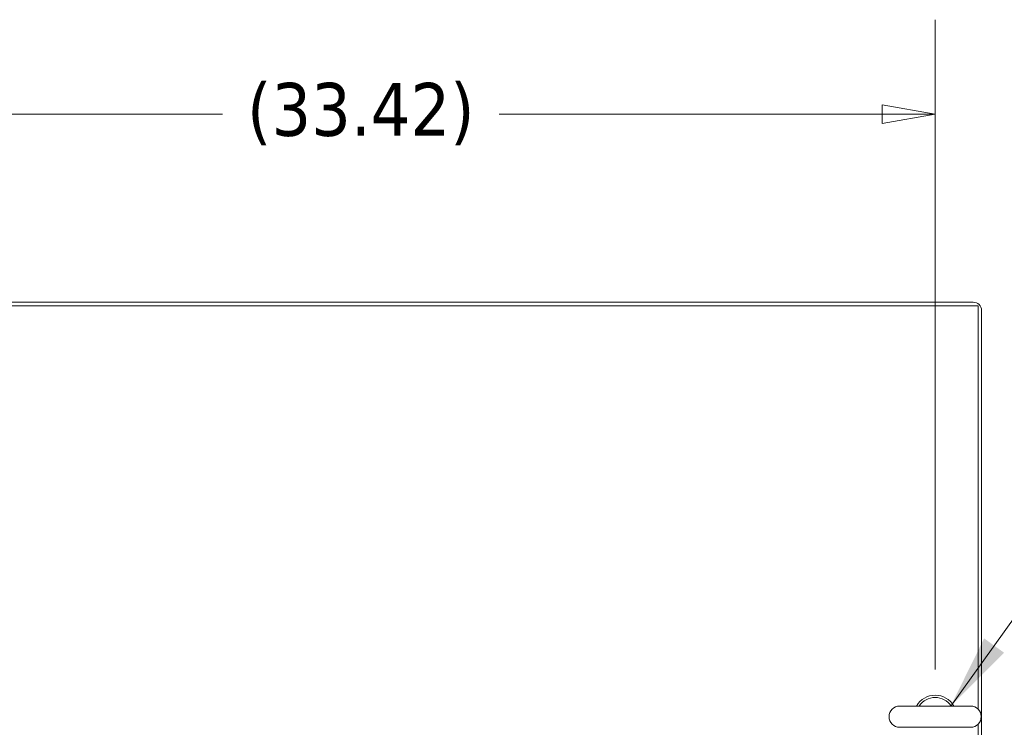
# Model space of a CAD drawing. Header units: inches. Extents: x 15 to 357, y 5 to 227.
# Tile 64 of 107: x 145 to 174, y 206 to 227. Entities that reach past the tile are written whole.
import ezdxf

# ---------------------------------------------------------------- set-up
doc = ezdxf.new("R2010")
doc.units = ezdxf.units.IN
doc.header["$LTSCALE"] = 22
doc.header["$MEASUREMENT"] = 0
doc.layers.get('0').update_dxf_attribs({"lineweight": 0})
for name, color, linetype, lineweight in [('Dimension (ANSI)', 7, 'Continuous', 5), ('Symbol (ANSI)', 7, 'Continuous', 5), ('Visible (ANSI)', 7, 'Continuous', 5)]:
    doc.layers.add(name, color=color, linetype=linetype, lineweight=lineweight)
doc.styles.add('ROMANS', font='tahoma.ttf')
doc.dimstyles.new('Default (ANSI)', dxfattribs={"dimscale": 22, "dimtxt": 0.07, "dimasz": 0.07, "dimexe": 0.125, "dimexo": 0.0625, "dimgap": 0.031496, "dimtad": 0, "dimtih": 1, "dimtoh": 1, "dimrnd": 1e-08, "dimzin": 0, "dimdsep": 46, "dimtxsty": 'ROMANS', "dimblk": 'Filled-1', "dimcen": 0.09, "dimdle": 0.393701, "dimclrd": 256, "dimclre": 256, "dimclrt": 256, "dimadec": 0, "dimazin": 0, "dimtfac": 0.928571, "dimtofl": 0, "dimtmove": 0, "dimatfit": 3, "dimfxl": 1, "dimtolj": 1, "dimtzin": 0, "dimlwd": -1, "dimlwe": -1, "dimarcsym": 0})
doc.dimstyles.new('Default (ANSI)$7', dxfattribs={"dimscale": 22, "dimtxt": 0.07, "dimasz": 0.098425, "dimexe": 0.125, "dimexo": 0.0625, "dimgap": 0.031496, "dimtad": 0, "dimtih": 1, "dimtoh": 1, "dimrnd": 1e-08, "dimzin": 0, "dimdsep": 46, "dimtxsty": 'ROMANS', "dimblk": 'Filled-1', "dimcen": 0.09, "dimdle": 0.393701, "dimclrd": 256, "dimclre": 256, "dimclrt": 256, "dimadec": 0, "dimazin": 0, "dimtfac": 0.928571, "dimtofl": 0, "dimtmove": 0, "dimatfit": 3, "dimfxl": 1, "dimtolj": 1, "dimtzin": 0, "dimlwd": -1, "dimlwe": -1, "dimarcsym": 0})

# ---------------------------------------------------------------- blocks, each defined once
blk = doc.blocks.new('Filled-1')
at = {"color": 0}
for p, q in [((0, 0), (-1, 0.179)), ((-1, 0.179), (-1, -0.179)), ((-1, 0), (0, 0)), ((-1, -0.179), (0, 0))]:
    blk.add_line(p, q, dxfattribs=at)
at = {"color": 0, "flags": 128}
blk.add_lwpolyline([(-1, -0.179), (0, 0), (-1, 0.179), (-1, -0.179)], dxfattribs=at)
at = {"color": 0}
blk.add_solid([(-1, -0.179), (0, 0), (-1, 0.179), (-1, -0.179)], dxfattribs=at)
blk = doc.blocks.new('*D9')
at = {"layer": 'Defpoints', "color": 0, "transparency": 16777216}
for p in [(171.721, 224.069), (138.3, 206.533), (171.721, 206.533)]:
    blk.add_point(p, dxfattribs=at)
at = {"layer": 'Dimension (ANSI)', "transparency": 16777216}
for p, q in [((138.3, 207.908), (138.3, 226.819)), ((171.721, 207.908), (171.721, 226.819)), ((139.84, 224.069), (150.985, 224.069)), ((170.181, 224.069), (159.035, 224.069))]:
    blk.add_line(p, q, dxfattribs=at)
at = {"layer": 'Dimension (ANSI)', "transparency": 16777216, "xscale": 1.54000000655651, "yscale": 1.54000000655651, "zscale": 1.54000000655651, "rotation": 180}
blk.add_blockref('Filled-1', (138.3, 224.069), dxfattribs=at)
at = {"layer": 'Dimension (ANSI)', "transparency": 16777216, "xscale": 1.54000000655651, "yscale": 1.54000000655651, "zscale": 1.54000000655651}
blk.add_blockref('Filled-1', (171.721, 224.069), dxfattribs=at)
at = {"layer": 'Dimension (ANSI)', "transparency": 16777216, "insert": (155.01, 224.069), "char_height": 1.54, "attachment_point": 5, "style": 'ROMANS'}
blk.add_mtext('\\A1;(33.42)', dxfattribs=at)

msp = doc.modelspace()

# ---------------------------------------------------------------- linework, layer by layer
at = {"layer": 'Visible (ANSI)'}
for p, q in [((137.1902, 218.5955), (172.8299, 218.5955)), ((137.0495, 218.4935), (172.9705, 218.4935)), ((172.9705, 218.4935), (172.9705, 206.7514)), ((173.0725, 194.5725), (173.0725, 218.3528)), ((172.7505, 206.843), (170.6905, 206.843)), ((172.9705, 206.3146), (172.9705, 194.7131)), ((170.6905, 206.223), (172.7505, 206.223))]:
    msp.add_line(p, q, dxfattribs=at)
for centre, radius, start, end in [((172.8299, 218.3528), 0.2426, 0, 90), ((171.7205, 206.533), 0.625, 29.73571, 150.26429), ((170.6905, 206.533), 0.31, 90, 270), ((171.7205, 206.533), 0.56, 33.61237, 146.38763), ((172.7505, 206.533), 0.31, 270, 90)]:
    msp.add_arc(centre, radius, start, end, dxfattribs=at)

# ---------------------------------------------------------------- dimensions: what is measured, and where the dimension line sits
at = {"layer": 'Dimension (ANSI)'}
dim = msp.add_linear_dim(base=(171.7205, 224.0687), p1=(138.2995, 206.533), p2=(171.7205, 206.533), angle=180, text='(<>)', dimstyle='Default (ANSI)', override={"dimgap": 0.031496, "dimtih": 0, "dimtoh": 0, "dimdec": 2, "dimtol": 0, "dimlim": 0, "dimtp": 0, "dimtm": 0, "dimtdec": 2, "dimatfit": 1}, dxfattribs=at)
dim.commit()
dim.dimension.update_dxf_attribs({"geometry": '*D9', "text_midpoint": (155.01, 224.0687), "dimtype": 160})

# ---------------------------------------------------------------- leaders
at = {"layer": 'Symbol (ANSI)', "annotation_type": 0, "has_hookline": 1, "hookline_direction": 0, "text_width": 12.1752}
msp.add_leader([(172.1736, 206.843), (176.6661, 213.1083), (178.8315, 213.1083)], dimstyle='Default (ANSI)$7', override={"dimtad": 0}, dxfattribs=at)

doc.saveas('drawing.dxf')
